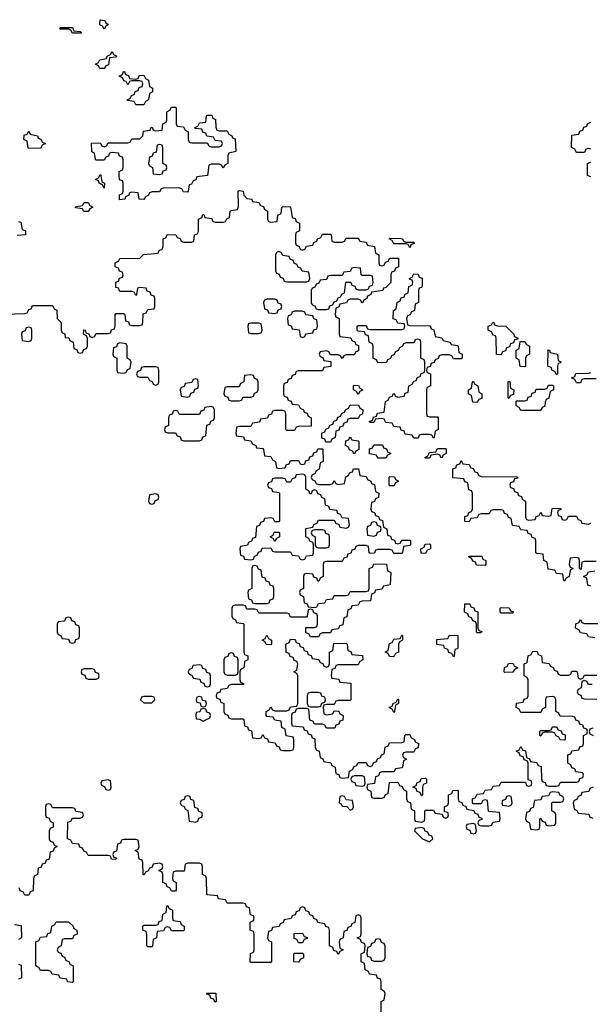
# Model space of a CAD drawing. Header units: inches. Extents: x 2777885 to 2884230, y 684484 to 829189.
# Tile 120 of 239: x 2796645 to 2799520, y 788296 to 793254. Entities that reach past the tile are written whole.
import ezdxf

# ---------------------------------------------------------------- set-up
doc = ezdxf.new("R2010")
doc.units = ezdxf.units.IN
doc.header["$MEASUREMENT"] = 0
doc.layers.add('C7798', color=7, linetype='Continuous')
doc.layers.add('C7799', color=7, linetype='Continuous')

msp = doc.modelspace()

# ---------------------------------------------------------------- linework, layer by layer
at = {"layer": 'C7798', "color": 6}
for points in [[(2797010, 789986), (2796970, 789986), (2796958, 789982), (2796954, 789970), (2796958, 789958), (2796972.7, 789952.7), (2796978, 789938), (2796990, 789934), (2797030, 789934), (2797042, 789938), (2797046, 789950), (2797042, 789962), (2797027.3, 789967.3), (2797022, 789982)], [(2798150, 789866), (2798110, 789866), (2798098, 789862), (2798094, 789850), (2798094, 789810), (2798098, 789798), (2798110, 789794), (2798150, 789794), (2798162, 789798), (2798167.3, 789812.7), (2798182, 789818), (2798186, 789830), (2798182, 789842), (2798167.3, 789847.3), (2798162, 789862)], [(2797310, 789846), (2797270, 789846), (2797258, 789842), (2797254, 789830), (2797270, 789814), (2797310, 789814), (2797326, 789830), (2797322, 789842)], [(2797550, 789846), (2797538, 789842), (2797534, 789830), (2797538, 789818), (2797554, 789814), (2797558, 789798), (2797570, 789794), (2797582, 789798), (2797586, 789810), (2797582, 789822), (2797566, 789826), (2797562, 789842)], [(2798530, 789766), (2798522, 789782), (2798506, 789790), (2798522, 789798), (2798526, 789810), (2798542, 789818), (2798550, 789834), (2798554, 789830), (2798554, 789810), (2798538, 789802), (2798534, 789770)], [(2797570, 789786), (2797558, 789782), (2797552, 789768), (2797534, 789766), (2797532, 789750), (2797534, 789734), (2797552, 789732), (2797570, 789722), (2797602, 789738), (2797606, 789750), (2797602, 789762), (2797587.3, 789767.3), (2797582, 789782)], [(2799390, 789626), (2799367.3, 789627.3), (2799362, 789642), (2799347.3, 789647.3), (2799342, 789662), (2799330, 789666), (2799290, 789666), (2799278, 789662), (2799270, 789646), (2799266, 789650), (2799266, 789670), (2799270, 789674), (2799310, 789674), (2799322, 789678), (2799330, 789694), (2799350, 789694), (2799358, 789678), (2799372.7, 789672.7), (2799378, 789658), (2799392.7, 789652.7), (2799394, 789630)], [(2797090, 789426), (2797058, 789422), (2797054, 789410), (2797058, 789398), (2797072.7, 789392.7), (2797078, 789378), (2797090, 789374), (2797102, 789378), (2797106, 789390), (2797102, 789422)], [(2798370, 789446), (2798330, 789446), (2798318, 789442), (2798314, 789430), (2798318, 789418), (2798332.7, 789412.7), (2798338, 789398), (2798370, 789394), (2798382, 789398), (2798386, 789410), (2798382, 789442)], [(2798670, 789346), (2798662, 789362), (2798647.3, 789367.3), (2798642, 789382), (2798626, 789390), (2798642, 789398), (2798647.3, 789412.7), (2798662, 789418), (2798667.3, 789432.7), (2798690, 789434), (2798694, 789430), (2798694, 789410), (2798678, 789402), (2798674, 789390), (2798674, 789350)], [(2799330, 789366), (2799318, 789362), (2799310, 789346), (2799278, 789342), (2799270, 789326), (2799238, 789322), (2799232.7, 789287.3), (2799218, 789282), (2799212.7, 789267.3), (2799198, 789262), (2799194, 789230), (2799198, 789218), (2799214, 789210), (2799218, 789178), (2799250, 789174), (2799262, 789178), (2799266, 789190), (2799266, 789230), (2799270, 789234), (2799278, 789218), (2799292.7, 789212.7), (2799298, 789198), (2799310, 789194), (2799342, 789198), (2799346, 789210), (2799346, 789250), (2799342, 789262), (2799326, 789270), (2799326, 789310), (2799330, 789314), (2799370, 789314), (2799382, 789318), (2799386, 789330), (2799382, 789342), (2799367.3, 789347.3), (2799362, 789362)], [(2797490, 789346), (2797478, 789342), (2797472.7, 789327.3), (2797458, 789322), (2797454, 789310), (2797458, 789298), (2797472.7, 789292.7), (2797478, 789278), (2797492.7, 789272.7), (2797498, 789218), (2797530, 789214), (2797542, 789218), (2797547.3, 789232.7), (2797562, 789238), (2797566, 789250), (2797562, 789262), (2797547.3, 789267.3), (2797542, 789282), (2797527.3, 789287.3), (2797522, 789322), (2797507.3, 789327.3), (2797502, 789342)], [(2798270, 789346), (2798258, 789342), (2798254, 789310), (2798264.7, 789304.7), (2798270, 789294), (2798292.7, 789292.7), (2798310, 789274), (2798322, 789278), (2798326, 789290), (2798322, 789322), (2798290, 789326), (2798282, 789342)], [(2799110, 789346), (2799098, 789342), (2799092.7, 789327.3), (2799078, 789322), (2799074, 789310), (2799078, 789298), (2799110, 789294), (2799122, 789298), (2799126, 789310), (2799122, 789342)], [(2798670, 789186), (2798638, 789182), (2798634, 789170), (2798674, 789130), (2798710, 789114), (2798726, 789130), (2798722, 789142), (2798707.3, 789147.3), (2798702, 789162), (2798687.3, 789167.3), (2798682, 789182)], [(2798930, 789206), (2798898, 789202), (2798894, 789190), (2798898, 789178), (2798912.7, 789172.7), (2798918, 789158), (2798930, 789154), (2798942, 789158), (2798946, 789170), (2798942, 789202)], [(2797410, 788666), (2797402, 788682), (2797390, 788686), (2797378, 788682), (2797370, 788666), (2797338, 788662), (2797334, 788630), (2797318, 788622), (2797314, 788590), (2797310, 788586), (2797290, 788586), (2797286, 788590), (2797286, 788650), (2797282, 788662), (2797266, 788670), (2797266, 788690), (2797270, 788694), (2797330, 788694), (2797342, 788698), (2797347.3, 788712.7), (2797362, 788718), (2797366, 788750), (2797382, 788758), (2797386, 788790), (2797390, 788794), (2797398, 788778), (2797414, 788770), (2797414, 788730), (2797418, 788718), (2797452.7, 788712.7), (2797458, 788698), (2797474, 788690), (2797474, 788670), (2797470, 788666)], [(2796910, 788406), (2796886, 788410), (2796882, 788422), (2796848.4, 788428.4), (2796842, 788442), (2796808.4, 788448.4), (2796802, 788462), (2796790, 788466), (2796750, 788466), (2796742, 788482), (2796726, 788490), (2796726, 788610), (2796742, 788618), (2796750, 788634), (2796782, 788638), (2796787.3, 788652.7), (2796802, 788658), (2796806, 788690), (2796822, 788698), (2796828.4, 788711.6), (2796890, 788712), (2796914, 788690), (2796918, 788678), (2796932, 788670), (2796934, 788650), (2796918, 788642), (2796910, 788626), (2796870, 788626), (2796858, 788622), (2796854, 788590), (2796838, 788582), (2796834, 788570), (2796838, 788558), (2796852.7, 788552.7), (2796858, 788538), (2796870, 788534), (2796878, 788518), (2796894, 788510), (2796898, 788498), (2796914, 788490), (2796914, 788410)], [(2798050, 788606), (2798042, 788622), (2798027.3, 788627.3), (2798027.3, 788652.7), (2798070, 788654), (2798078, 788638), (2798092.7, 788632.7), (2798092.7, 788627.3), (2798078, 788622), (2798070, 788606)], [(2798450, 788626), (2798438, 788622), (2798432.7, 788607.3), (2798418, 788602), (2798412.7, 788587.3), (2798398, 788582), (2798394, 788550), (2798398, 788538), (2798412.7, 788532.7), (2798418, 788518), (2798430, 788514), (2798470, 788514), (2798482, 788518), (2798486, 788530), (2798486, 788590), (2798482, 788602), (2798467.3, 788607.3), (2798462, 788622)], [(2798050, 788508), (2798026, 788510), (2798026, 788550), (2798030, 788554), (2798070, 788554), (2798074, 788550), (2798074, 788530), (2798058, 788522)], [(2797630, 788306), (2797622, 788322), (2797607.3, 788327.3), (2797602, 788342), (2797587.3, 788347.3), (2797587.3, 788352.7), (2797632.7, 788352.7), (2797634, 788310)]]:
    msp.add_lwpolyline(points, close=True, dxfattribs=at)
for points in [[(2797517.3, 790000), (2797512.7, 789987.3), (2797498, 789982), (2797494, 789970), (2797498, 789958), (2797512.7, 789952.7), (2797518, 789938), (2797552.7, 789932.7), (2797558, 789918), (2797572.7, 789912.7), (2797578, 789898), (2797590, 789894), (2797602, 789898), (2797606, 789910), (2797606, 789950), (2797602, 789962), (2797587.3, 789967.3), (2797582, 789982), (2797567.3, 789987.3), (2797562.7, 790000)], [(2797775.2, 790000), (2797774, 789990), (2797758, 789982), (2797754, 789970), (2797754, 789930), (2797758, 789918), (2797774, 789910), (2797770, 789906), (2797710, 789906), (2797698, 789902), (2797690, 789886), (2797658, 789882), (2797652.7, 789867.3), (2797638, 789862), (2797634, 789850), (2797638, 789838), (2797652.7, 789832.7), (2797658, 789818), (2797674, 789810), (2797674, 789770), (2797678, 789758), (2797692.7, 789752.7), (2797698, 789738), (2797710, 789734), (2797770, 789734), (2797774, 789730), (2797778, 789698), (2797792.7, 789692.7), (2797798, 789678), (2797812.7, 789672.7), (2797818, 789638), (2797850, 789634), (2797862, 789638), (2797870, 789654), (2797878, 789638), (2797892.7, 789632.7), (2797898, 789618), (2797932.7, 789612.7), (2797938, 789598), (2797952.7, 789592.7), (2797958, 789578), (2797970, 789574), (2798010, 789574), (2798022, 789578), (2798026, 789590), (2798026, 789630), (2798022, 789642), (2797987.3, 789647.3), (2797982, 789682), (2797966, 789690), (2797962, 789722), (2797930, 789726), (2797922, 789742), (2797890, 789746), (2797886, 789750), (2797886, 789770), (2797902, 789778), (2797910, 789794), (2797918, 789778), (2797930, 789774), (2797990, 789774), (2798002, 789778), (2798010, 789794), (2798042, 789798), (2798046, 789810), (2798046, 789950), (2798042, 789962), (2798026, 789970), (2798042, 789978), (2798044.8, 790000)], [(2797674, 790000), (2797674, 789970), (2797678, 789958), (2797690, 789954), (2797730, 789954), (2797742, 789958), (2797746, 789970), (2797746, 790000)], [(2798237.3, 790000), (2798232.7, 789987.3), (2798218, 789982), (2798214, 789950), (2798218, 789938), (2798252.7, 789932.7), (2798258, 789918), (2798312.7, 789912.7), (2798314, 789830), (2798310, 789826), (2798250, 789826), (2798238, 789822), (2798230, 789806), (2798190, 789806), (2798178, 789802), (2798174, 789790), (2798178, 789758), (2798190, 789754), (2798222, 789758), (2798230, 789774), (2798252.7, 789772.7), (2798258, 789758), (2798274, 789750), (2798272.7, 789727.3), (2798258, 789722), (2798252.7, 789707.3), (2798238, 789702), (2798232.7, 789687.3), (2798190, 789686), (2798182, 789702), (2798170, 789706), (2798130, 789706), (2798122, 789722), (2798107.3, 789727.3), (2798102, 789782), (2798090, 789786), (2798050, 789786), (2798038, 789782), (2798032.7, 789767.3), (2798018, 789762), (2798014, 789750), (2798014, 789710), (2798018, 789698), (2798072.7, 789692.7), (2798078, 789678), (2798092.7, 789672.7), (2798098, 789658), (2798112.7, 789652.7), (2798118, 789638), (2798132.7, 789632.7), (2798134, 789590), (2798138, 789578), (2798154, 789570), (2798158, 789538), (2798172.7, 789532.7), (2798178, 789518), (2798212.7, 789512.7), (2798218, 789498), (2798234, 789490), (2798238, 789458), (2798252.7, 789452.7), (2798258, 789438), (2798270, 789434), (2798302, 789438), (2798306, 789470), (2798322, 789478), (2798330, 789494), (2798342, 789498), (2798350, 789514), (2798390, 789514), (2798398, 789498), (2798410, 789494), (2798422, 789498), (2798427.3, 789512.7), (2798442, 789518), (2798447.3, 789532.7), (2798462, 789538), (2798467.3, 789552.7), (2798482, 789558), (2798486, 789590), (2798502, 789598), (2798507.3, 789612.7), (2798570, 789614), (2798582, 789618), (2798586, 789650), (2798590, 789654), (2798610, 789654), (2798618, 789638), (2798634, 789630), (2798638, 789618), (2798654, 789610), (2798652.7, 789587.3), (2798638, 789582), (2798630, 789566), (2798590, 789566), (2798578, 789562), (2798574, 789550), (2798578, 789538), (2798594, 789530), (2798578, 789522), (2798574, 789490), (2798570, 789486), (2798538, 789482), (2798530, 789466), (2798470, 789466), (2798458, 789462), (2798452.7, 789447.3), (2798438, 789442), (2798432.7, 789407.3), (2798398, 789402), (2798394, 789390), (2798398, 789378), (2798414, 789370), (2798418, 789338), (2798430, 789334), (2798470, 789334), (2798482, 789338), (2798487.3, 789352.7), (2798502, 789358), (2798507.3, 789412.7), (2798550, 789414), (2798558, 789398), (2798572.7, 789392.7), (2798578, 789378), (2798594, 789370), (2798594, 789330), (2798598, 789318), (2798614, 789310), (2798618, 789278), (2798634, 789270), (2798634, 789230), (2798638, 789218), (2798670, 789214), (2798682, 789218), (2798686, 789230), (2798686, 789270), (2798690, 789274), (2798730, 789274), (2798738, 789258), (2798774, 789254), (2798778, 789238), (2798790, 789234), (2798802, 789238), (2798806, 789250), (2798802, 789262), (2798786, 789266), (2798786, 789290), (2798802, 789298), (2798806, 789310), (2798806, 789350), (2798822, 789358), (2798827.3, 789372.7), (2798850, 789374), (2798854, 789370), (2798854, 789330), (2798858, 789318), (2798872.7, 789312.7), (2798878, 789298), (2798892.7, 789292.7), (2798898, 789278), (2798932.7, 789272.7), (2798938, 789258), (2798952.7, 789252.7), (2798958, 789238), (2798972.7, 789232.7), (2798972.7, 789227.3), (2798958, 789222), (2798954, 789210), (2798958, 789198), (2798970, 789194), (2799010, 789194), (2799022, 789198), (2799030, 789214), (2799062, 789218), (2799066, 789230), (2799062, 789262), (2799007.3, 789267.3), (2799002, 789322), (2798990, 789326), (2798978, 789322), (2798970, 789306), (2798930, 789306), (2798926, 789310), (2798926, 789330), (2798942, 789338), (2798950, 789354), (2798982, 789358), (2798990, 789374), (2799022, 789378), (2799030, 789394), (2799062, 789398), (2799070, 789414), (2799194, 789414), (2799198, 789398), (2799210, 789394), (2799222, 789398), (2799226, 789410), (2799222, 789422), (2799206, 789426), (2799206, 789510), (2799202, 789522), (2799187.3, 789527.3), (2799182, 789542), (2799167.3, 789547.3), (2799162, 789562), (2799146, 789570), (2799162, 789578), (2799170, 789594), (2799178, 789578), (2799192.7, 789572.7), (2799198, 789538), (2799212.7, 789532.7), (2799218, 789518), (2799250, 789514), (2799258, 789498), (2799272.7, 789492.7), (2799274, 789430), (2799278, 789418), (2799292.7, 789412.7), (2799298, 789398), (2799310, 789394), (2799350, 789394), (2799362, 789398), (2799370, 789414), (2799450, 789414), (2799462, 789418), (2799467.3, 789432.7), (2799482, 789438), (2799486, 789450), (2799482, 789462), (2799447.3, 789467.3), (2799442, 789482), (2799427.3, 789487.3), (2799422, 789502), (2799406, 789510), (2799407.3, 789552.7), (2799422, 789558), (2799427.3, 789572.7), (2799462, 789578), (2799467.3, 789592.7), (2799482, 789598), (2799486, 789610), (2799486, 789650), (2799502, 789658), (2799506, 789670), (2799502, 789682), (2799487.3, 789687.3), (2799482, 789702), (2799467.3, 789707.3), (2799462, 789722), (2799447.3, 789727.3), (2799442, 789742), (2799430, 789746), (2799367.3, 789747.3), (2799362, 789762), (2799346, 789770), (2799346, 789830), (2799342, 789842), (2799330, 789846), (2799298, 789842), (2799294, 789830), (2799294, 789790), (2799278, 789782), (2799270, 789766), (2799170, 789766), (2799162, 789782), (2799146, 789790), (2799147.3, 789812.7), (2799182, 789818), (2799187.3, 789832.7), (2799202, 789838), (2799206, 789850), (2799206, 789930), (2799202, 789942), (2799186, 789950), (2799186, 790000)], [(2798177.3, 790000), (2798178, 789998), (2798190, 789994), (2798202, 789998), (2798202.7, 790000)], [(2799137, 790000), (2799138, 789998), (2799154, 789990), (2799138, 789982), (2799130, 789968), (2799090, 789966), (2799086, 789970), (2799087.3, 789992.7), (2799102, 789998), (2799102.9, 790000)], [(2799317.3, 790000), (2799318, 789998), (2799332.7, 789992.7), (2799338, 789978), (2799352.7, 789972.7), (2799358, 789958), (2799370, 789954), (2799410, 789954), (2799422, 789958), (2799427.3, 789972.7), (2799450, 789974), (2799454, 789970), (2799458, 789938), (2799470, 789934), (2799482, 789938), (2799490, 789954), (2799552.7, 789952.7)], [(2799530, 789906), (2799510, 789906), (2799502, 789922), (2799490, 789926), (2799478, 789922), (2799474, 789890), (2799458, 789882), (2799454, 789870), (2799458, 789858), (2799472.7, 789852.7), (2799478, 789838), (2799490, 789834), (2799552.7, 789832.7)], [(2799532.7, 789687.3), (2799518, 789682), (2799514, 789670), (2799518, 789658), (2799534, 789650)], [(2799534, 789390), (2799518, 789382), (2799512.7, 789367.3), (2799478, 789362), (2799472.7, 789347.3), (2799458, 789342), (2799452.7, 789327.3), (2799438, 789322), (2799434, 789310), (2799438, 789278), (2799452.7, 789272.7), (2799458, 789258), (2799512.7, 789252.7), (2799518, 789238), (2799532.7, 789232.7)], [(2798466, 788190), (2798466, 788310), (2798482, 788318), (2798486, 788350), (2798482, 788362), (2798466, 788370), (2798466, 788410), (2798462, 788422), (2798447.3, 788427.3), (2798442, 788442), (2798407.3, 788447.3), (2798402, 788462), (2798386, 788470), (2798382, 788502), (2798366, 788510), (2798366, 788550), (2798382, 788558), (2798386, 788590), (2798382, 788602), (2798367.3, 788607.3), (2798362, 788622), (2798346, 788630), (2798362, 788638), (2798366, 788650), (2798366, 788730), (2798362, 788742), (2798350, 788746), (2798338, 788742), (2798332.7, 788707.3), (2798318, 788702), (2798312.7, 788687.3), (2798298, 788682), (2798292.7, 788667.3), (2798278, 788662), (2798274, 788630), (2798258, 788622), (2798254, 788610), (2798258, 788578), (2798274, 788570), (2798258, 788562), (2798250, 788546), (2798242, 788562), (2798227.3, 788567.3), (2798222, 788582), (2798206, 788590), (2798206, 788670), (2798202, 788682), (2798187.3, 788687.3), (2798182, 788702), (2798147.3, 788707.3), (2798142, 788722), (2798127.3, 788727.3), (2798122, 788742), (2798107.3, 788747.3), (2798102, 788762), (2798087.3, 788767.3), (2798082, 788782), (2798070, 788786), (2798058, 788782), (2798052.7, 788767.3), (2798038, 788762), (2798032.7, 788747.3), (2798018, 788742), (2798012.7, 788727.3), (2797978, 788722), (2797972.7, 788707.3), (2797958, 788702), (2797952.7, 788687.3), (2797918, 788682), (2797912.7, 788667.3), (2797898, 788662), (2797894, 788630), (2797898, 788618), (2797914, 788610), (2797914, 788510), (2797910, 788506), (2797810, 788506), (2797806, 788510), (2797808.4, 788551.6), (2797822, 788558), (2797826, 788570), (2797826, 788650), (2797822, 788662), (2797806, 788670), (2797806, 788710), (2797822, 788718), (2797826, 788730), (2797822, 788742), (2797807.3, 788747.3), (2797802, 788782), (2797787.3, 788787.3), (2797782, 788802), (2797770, 788806), (2797690, 788806), (2797682, 788822), (2797647.3, 788827.3), (2797642, 788842), (2797587.3, 788847.3), (2797586, 788930), (2797582, 788942), (2797566, 788950), (2797566, 788990), (2797562, 789002), (2797550, 789006), (2797490, 789006), (2797478, 789002), (2797474, 788966), (2797430, 788966), (2797418, 788962), (2797414, 788930), (2797418, 788918), (2797434, 788910), (2797434, 788870), (2797430, 788866), (2797410, 788866), (2797402, 788882), (2797387.3, 788887.3), (2797382, 788902), (2797366, 788910), (2797366, 788950), (2797362, 788962), (2797346, 788970), (2797362, 788978), (2797366, 788990), (2797362, 789002), (2797350, 789006), (2797318, 789002), (2797312.7, 788987.3), (2797298, 788982), (2797292.7, 788967.3), (2797278, 788962), (2797272.7, 788947.3), (2797267.3, 788947.3), (2797266, 789010), (2797262, 789022), (2797247.3, 789027.3), (2797242, 789062), (2797226, 789070), (2797242, 789078), (2797246, 789090), (2797242, 789122), (2797230, 789126), (2797170, 789126), (2797158, 789122), (2797152.7, 789107.3), (2797138, 789102), (2797132.7, 789067.3), (2797118, 789062), (2797114, 789050), (2797118, 789038), (2797132.7, 789032.7), (2797130, 789026), (2797107.3, 789027.3), (2797102, 789042), (2797090, 789046), (2796990, 789046), (2796982, 789062), (2796967.3, 789067.3), (2796962, 789082), (2796947.3, 789087.3), (2796942, 789102), (2796910, 789106), (2796902, 789122), (2796886, 789130), (2796887.3, 789212.7), (2796902, 789218), (2796910, 789234), (2796950, 789234), (2796962, 789238), (2796966, 789250), (2796962, 789262), (2796927.3, 789267.3), (2796922, 789282), (2796910, 789286), (2796810, 789286), (2796802, 789302), (2796790, 789306), (2796778, 789302), (2796774, 789290), (2796774, 789250), (2796778, 789238), (2796792.7, 789232.7), (2796798, 789218), (2796814, 789210), (2796812.7, 789187.3), (2796798, 789182), (2796794, 789170), (2796794, 789130), (2796798, 789118), (2796812.7, 789112.7), (2796818, 789098), (2796834, 789090), (2796818, 789082), (2796812.7, 789067.3), (2796798, 789062), (2796792.7, 789027.3), (2796778, 789022), (2796772.7, 789007.3), (2796758, 789002), (2796752.7, 788987.3), (2796738, 788982), (2796734, 788950), (2796718, 788942), (2796714, 788930), (2796712.7, 788867.3), (2796698, 788862), (2796690, 788846), (2796670, 788846), (2796662, 788862), (2796647.3, 788867.3), (2796642, 788882)], [(2796618, 788698), (2796652.7, 788692.7), (2796654, 788630), (2796638, 788622)], [(2796638, 788498), (2796652.7, 788492.7), (2796654, 788430), (2796638, 788422)]]:
    msp.add_lwpolyline(points, dxfattribs=at)
at = {"layer": 'C7799', "color": 6}
for points in [[(2797070, 793206), (2797062, 793222), (2797048, 793228), (2797050, 793254), (2797074, 793250), (2797078, 793238), (2797092, 793230), (2797078, 793222)], [(2796910, 793186), (2796902, 793202), (2796890, 793206), (2796850, 793206), (2796846, 793210), (2796850, 793214), (2796910, 793214), (2796918, 793198), (2796950, 793194), (2796954, 793190), (2796954, 793186), (2796950, 793186)], [(2797070, 793008), (2797048.4, 793008.4), (2797042, 793022), (2797026, 793030), (2797042, 793038), (2797048.4, 793051.6), (2797082, 793058), (2797086, 793070), (2797102, 793078), (2797110, 793094), (2797118, 793078), (2797134, 793070), (2797130, 793066), (2797098, 793062), (2797092.7, 793027.3), (2797078, 793022)], [(2797230, 792954), (2797242, 792958), (2797247.3, 792972.7), (2797270, 792974), (2797278, 792958), (2797294, 792950), (2797298, 792918), (2797314, 792910), (2797314, 792890), (2797298, 792882), (2797294, 792850), (2797278, 792842), (2797270, 792826), (2797230, 792826), (2797222, 792842), (2797187.3, 792847.3), (2797187.3, 792852.7), (2797202, 792858), (2797207.3, 792872.7), (2797222, 792878), (2797227.3, 792892.7), (2797242, 792898), (2797247.3, 792912.7), (2797262, 792918), (2797266, 792930), (2797262, 792942), (2797250, 792946), (2797210, 792946), (2797198, 792942), (2797190, 792926), (2797182, 792942), (2797170, 792946), (2797162, 792962), (2797146, 792970), (2797162, 792978), (2797167.3, 792992.7), (2797172.7, 792992.7), (2797178, 792978), (2797192.7, 792972.7), (2797198, 792958)], [(2797510, 792634), (2797590, 792634), (2797598, 792618), (2797610, 792614), (2797650, 792614), (2797662, 792618), (2797666, 792630), (2797662, 792642), (2797630, 792646), (2797622, 792662), (2797587.3, 792667.3), (2797582, 792682), (2797567.3, 792687.3), (2797562, 792702), (2797530, 792706), (2797526, 792710), (2797542, 792718), (2797550, 792734), (2797582, 792738), (2797586, 792770), (2797590, 792774), (2797612.7, 792772.7), (2797618, 792758), (2797631.6, 792751.6), (2797632.7, 792712.7), (2797638, 792698), (2797650, 792694), (2797690, 792694), (2797698, 792678), (2797714, 792670), (2797718, 792658), (2797730, 792654), (2797734, 792590), (2797698, 792582), (2797694, 792570), (2797694, 792530), (2797678, 792522), (2797670, 792508.7), (2797662, 792522), (2797650, 792526), (2797610, 792526), (2797598, 792522), (2797591.1, 792468.9), (2797538, 792462), (2797532, 792448), (2797518, 792442), (2797510, 792426), (2797498, 792422), (2797494, 792390), (2797490, 792386), (2797470, 792388), (2797462, 792402), (2797447.3, 792407.3), (2797370, 792406), (2797358, 792402), (2797350, 792388), (2797312.7, 792387.3), (2797298, 792382), (2797294, 792370), (2797278, 792362), (2797270, 792348), (2797246, 792350), (2797242, 792382), (2797210, 792386), (2797198, 792382), (2797194, 792370), (2797178, 792362), (2797174, 792350), (2797147.3, 792347.3), (2797148.4, 792371.6), (2797162, 792378), (2797166, 792390), (2797166, 792430), (2797162, 792442), (2797148.4, 792448.4), (2797146, 792470), (2797146, 792490), (2797162, 792498), (2797166, 792510), (2797166, 792550), (2797162, 792562), (2797147.3, 792567.3), (2797142, 792582), (2797110, 792586), (2797098, 792582), (2797092.7, 792567.3), (2797078, 792562), (2797070, 792546), (2797030, 792546), (2797026, 792550), (2797022, 792582), (2797008.4, 792588.4), (2797007.3, 792632.7), (2797050, 792634), (2797058, 792618), (2797070, 792614), (2797082, 792618), (2797090, 792634), (2797190, 792634), (2797202, 792638), (2797210, 792654), (2797250, 792654), (2797266, 792670), (2797268, 792692), (2797302, 792698), (2797308, 792712), (2797314, 792710), (2797318, 792698), (2797330, 792694), (2797362, 792698), (2797366, 792730), (2797382, 792738), (2797386, 792750), (2797386, 792790), (2797402, 792798), (2797410, 792814), (2797430, 792814), (2797434, 792810), (2797434, 792730), (2797438, 792718), (2797470, 792714), (2797478, 792698), (2797494, 792690), (2797494, 792650), (2797498, 792638)], [(2796750, 792606), (2796687.3, 792607.3), (2796682, 792642), (2796666, 792650), (2796667.3, 792672.7), (2796682, 792678), (2796690, 792692), (2796698, 792678), (2796734, 792670), (2796738, 792658), (2796752, 792652), (2796758, 792638), (2796774, 792630), (2796758, 792622)], [(2797350, 792626), (2797338, 792622), (2797332.7, 792587.3), (2797318, 792582), (2797312.7, 792567.3), (2797298, 792562), (2797294, 792530), (2797298, 792518), (2797314, 792510), (2797318, 792478), (2797350, 792474), (2797362, 792478), (2797367.3, 792492.7), (2797382, 792498), (2797386, 792510), (2797382, 792522), (2797366, 792530), (2797366, 792610), (2797362, 792622)], [(2797070, 792406), (2797062, 792422), (2797046, 792430), (2797042, 792442), (2797026, 792450), (2797042, 792458), (2797050, 792474), (2797054, 792470), (2797058, 792438), (2797071.6, 792431.6)], [(2796990, 792288), (2796968.4, 792288.4), (2796962, 792302), (2796926, 792306), (2796926, 792310), (2796930, 792314), (2796962, 792318), (2796970, 792334), (2796990, 792334), (2796998, 792318), (2797014, 792310), (2796998, 792302)], [(2798590, 792134), (2798630, 792134), (2798632.7, 792127.3), (2798618, 792122), (2798610, 792106), (2798602, 792122), (2798590, 792126), (2798530, 792126), (2798522, 792142), (2798506, 792150), (2798510, 792154), (2798567.3, 792152.7), (2798574, 792150), (2798578, 792138)], [(2797950, 792086), (2797938, 792082), (2797934, 792070), (2797934, 791990), (2797938, 791978), (2797952.7, 791972.7), (2797958, 791958), (2797972.7, 791952.7), (2797978, 791938), (2797990, 791934), (2798090, 791934), (2798102, 791938), (2798106, 791950), (2798102, 791982), (2798067.3, 791987.3), (2798062, 792002), (2798047.3, 792007.3), (2798042, 792022), (2798027.3, 792027.3), (2798022, 792042), (2798007.3, 792047.3), (2798002, 792062), (2797970, 792066), (2797962, 792082)], [(2798330, 792006), (2798318, 792002), (2798310, 791986), (2798278, 791982), (2798270, 791966), (2798210, 791966), (2798198, 791962), (2798190, 791946), (2798158, 791942), (2798152.7, 791927.3), (2798138, 791922), (2798132.7, 791907.3), (2798118, 791902), (2798114, 791890), (2798114, 791830), (2798118, 791818), (2798132.7, 791812.7), (2798138, 791798), (2798150, 791794), (2798190, 791794), (2798202, 791798), (2798207.3, 791812.7), (2798222, 791818), (2798228, 791832), (2798242, 791838), (2798250, 791854), (2798262, 791858), (2798267.3, 791872.7), (2798282, 791878), (2798287.3, 791932.7), (2798312.7, 791932.7), (2798318, 791918), (2798332.7, 791912.7), (2798338, 791898), (2798350, 791894), (2798390, 791894), (2798402, 791898), (2798407.3, 791912.7), (2798422, 791918), (2798426, 791930), (2798422, 791962), (2798410, 791966), (2798370, 791966), (2798366, 791970), (2798362, 792002)], [(2798830, 791546), (2798822, 791562), (2798810, 791566), (2798770, 791566), (2798758, 791562), (2798752.7, 791547.3), (2798738, 791542), (2798732.7, 791527.3), (2798718, 791522), (2798712.7, 791507.3), (2798698, 791502), (2798694, 791490), (2798698, 791478), (2798714, 791470), (2798714, 791410), (2798698, 791402), (2798694, 791390), (2798694, 791270), (2798698, 791258), (2798710, 791254), (2798750, 791254), (2798754, 791250), (2798754, 791190), (2798738, 791182), (2798734, 791150), (2798730, 791146), (2798722, 791162), (2798710, 791166), (2798670, 791166), (2798658, 791162), (2798652.7, 791147.3), (2798630, 791146), (2798622, 791162), (2798587.3, 791167.3), (2798582, 791182), (2798567.3, 791187.3), (2798562, 791202), (2798530, 791206), (2798522, 791222), (2798490, 791226), (2798482, 791242), (2798470, 791246), (2798438, 791242), (2798430, 791226), (2798410, 791226), (2798406, 791230), (2798422, 791238), (2798427.3, 791252.7), (2798442, 791258), (2798447.3, 791272.7), (2798482, 791278), (2798488.4, 791331.6), (2798502, 791338), (2798507.3, 791352.7), (2798522, 791358), (2798530, 791374), (2798538, 791358), (2798550, 791354), (2798582, 791358), (2798587.3, 791372.7), (2798602, 791378), (2798606, 791410), (2798622, 791418), (2798630, 791434), (2798642, 791438), (2798650, 791454), (2798662, 791458), (2798667.3, 791472.7), (2798682, 791478), (2798686, 791490), (2798686, 791530), (2798682, 791542), (2798666, 791550), (2798666, 791630), (2798662, 791642), (2798650, 791646), (2798638, 791642), (2798630, 791626), (2798590, 791626), (2798578, 791622), (2798574, 791610), (2798558, 791602), (2798552, 791588), (2798538, 791582), (2798530, 791566), (2798518, 791562), (2798512.7, 791547.3), (2798498, 791542), (2798492.7, 791527.3), (2798450, 791526), (2798442, 791542), (2798426, 791550), (2798426, 791610), (2798422, 791622), (2798406, 791630), (2798402, 791662), (2798387.3, 791667.3), (2798382, 791682), (2798350, 791686), (2798346, 791690), (2798346, 791710), (2798350, 791714), (2798390, 791714), (2798398, 791698), (2798410, 791694), (2798570, 791694), (2798582, 791698), (2798586, 791710), (2798582, 791722), (2798550, 791726), (2798542, 791742), (2798527.3, 791747.3), (2798528, 791790), (2798542, 791798), (2798546, 791830), (2798562, 791838), (2798567.3, 791852.7), (2798582, 791858), (2798587.3, 791872.7), (2798602, 791878), (2798606, 791910), (2798622, 791918), (2798626, 791930), (2798622, 791942), (2798610, 791946), (2798608.4, 791951.6), (2798622, 791958), (2798630, 791974), (2798652.7, 791972.7), (2798658, 791958), (2798672.7, 791952.7), (2798672.7, 791912.7), (2798670, 791906), (2798658, 791902), (2798654, 791890), (2798654, 791830), (2798638, 791822), (2798634, 791790), (2798618, 791782), (2798612.7, 791767.3), (2798598, 791762), (2798594, 791750), (2798598, 791718), (2798610, 791714), (2798712.7, 791712.7), (2798718, 791698), (2798731.6, 791691.6), (2798738, 791658), (2798771.6, 791651.6), (2798778, 791638), (2798814, 791630), (2798818, 791618), (2798850, 791614), (2798854, 791610), (2798858, 791578), (2798874, 791570), (2798874, 791550), (2798870, 791546)], [(2797930, 791846), (2797890, 791846), (2797878, 791842), (2797874, 791830), (2797878, 791798), (2797892.7, 791792.7), (2797898, 791778), (2797930, 791774), (2797942, 791778), (2797947.3, 791792.7), (2797962, 791798), (2797966, 791810), (2797962, 791822), (2797947.3, 791827.3), (2797942, 791842)], [(2798070, 791786), (2798030, 791786), (2798018, 791782), (2798012.7, 791767.3), (2797998, 791762), (2797994, 791750), (2797998, 791718), (2798012.7, 791712.7), (2798018, 791698), (2798052.7, 791692.7), (2798058, 791658), (2798070, 791654), (2798082, 791658), (2798087.3, 791672.7), (2798122, 791678), (2798127.3, 791692.7), (2798142, 791698), (2798146, 791710), (2798142, 791742), (2798127.3, 791747.3), (2798122, 791762), (2798087.3, 791767.3), (2798082, 791782)], [(2796690, 791706), (2796678, 791702), (2796672.7, 791687.3), (2796658, 791682), (2796654, 791670), (2796658, 791638), (2796690, 791634), (2796702, 791638), (2796706, 791650), (2796706, 791690), (2796702, 791702)], [(2797850, 791726), (2797810, 791726), (2797798, 791722), (2797794, 791710), (2797798, 791678), (2797810, 791674), (2797850, 791674), (2797862, 791678), (2797866, 791690), (2797862, 791722)], [(2799070, 791566), (2799047.3, 791567.3), (2799046, 791650), (2799042, 791662), (2799030, 791666), (2799022, 791682), (2799006, 791690), (2799006, 791710), (2799022, 791718), (2799028.9, 791731.1), (2799034, 791730), (2799038, 791718), (2799052, 791712), (2799094, 791710), (2799134, 791670), (2799138, 791658), (2799154, 791650), (2799154, 791646), (2799138, 791642), (2799132.7, 791627.3), (2799118, 791622), (2799112.7, 791607.3), (2799098, 791602), (2799092.7, 791587.3), (2799078, 791582)], [(2797150, 791626), (2797138, 791622), (2797132.7, 791607.3), (2797118, 791602), (2797114, 791570), (2797118, 791558), (2797134, 791550), (2797134, 791490), (2797138, 791478), (2797170, 791474), (2797182, 791478), (2797187.3, 791492.7), (2797202, 791498), (2797206, 791530), (2797202, 791542), (2797186, 791550), (2797186, 791610), (2797182, 791622)], [(2799190, 791506), (2799167.3, 791507.3), (2799162, 791542), (2799146, 791550), (2799146, 791590), (2799162, 791598), (2799166, 791634), (2799190, 791634), (2799198, 791618), (2799214, 791610), (2799214, 791570), (2799198, 791562), (2799194, 791550), (2799194, 791510)], [(2799350, 791466), (2799342, 791482), (2799327.3, 791487.3), (2799322, 791502), (2799306, 791510), (2799308, 791592), (2799314, 791590), (2799318, 791578), (2799354, 791570), (2799358, 791538), (2799371.6, 791531.6), (2799370, 791526), (2799358, 791522), (2799354, 791510), (2799354, 791470)], [(2797330, 791506), (2797270, 791506), (2797258, 791502), (2797252.7, 791487.3), (2797238, 791482), (2797234, 791470), (2797238, 791458), (2797250, 791454), (2797290, 791454), (2797298, 791438), (2797312.7, 791432.7), (2797318, 791418), (2797330, 791414), (2797342, 791418), (2797346, 791430), (2797346, 791490), (2797342, 791502)], [(2797530, 791446), (2797518, 791442), (2797512.7, 791427.3), (2797478, 791422), (2797472.7, 791407.3), (2797458, 791402), (2797454, 791390), (2797458, 791358), (2797490, 791354), (2797502, 791358), (2797507.3, 791372.7), (2797522, 791378), (2797527.3, 791392.7), (2797542, 791398), (2797546, 791410), (2797542, 791442)], [(2797810, 791466), (2797778, 791462), (2797774, 791430), (2797758, 791422), (2797750, 791406), (2797690, 791406), (2797678, 791402), (2797674, 791370), (2797678, 791358), (2797692.7, 791352.7), (2797698, 791338), (2797710, 791334), (2797750, 791334), (2797762, 791338), (2797770, 791354), (2797810, 791354), (2797822, 791358), (2797827.3, 791372.7), (2797842, 791378), (2797846, 791390), (2797846, 791430), (2797842, 791442), (2797827.3, 791447.3), (2797822, 791462)], [(2798350, 791366), (2798342, 791382), (2798326, 791390), (2798326, 791410), (2798330, 791414), (2798352.7, 791412.7), (2798358, 791398), (2798374, 791390), (2798358, 791382)], [(2798950, 791326), (2798928, 791328), (2798922, 791362), (2798906, 791370), (2798906, 791390), (2798922, 791398), (2798926, 791430), (2798930, 791434), (2798938, 791418), (2798954, 791410), (2798958, 791378), (2798974, 791370), (2798972.7, 791347.3), (2798958, 791342)], [(2799110, 791346), (2799106, 791350), (2799106, 791430), (2799110, 791434), (2799114, 791430), (2799118, 791398), (2799134, 791390), (2799132.7, 791367.3), (2799118, 791362)], [(2799170, 791286), (2799162, 791302), (2799146, 791310), (2799146, 791330), (2799150, 791334), (2799190, 791334), (2799202, 791338), (2799207.3, 791352.7), (2799222, 791358), (2799227.3, 791372.7), (2799242, 791378), (2799247.3, 791392.7), (2799290, 791394), (2799302, 791398), (2799310, 791414), (2799330, 791414), (2799334, 791410), (2799334, 791390), (2799318, 791382), (2799311.6, 791348.4), (2799298, 791342), (2799292.7, 791327.3), (2799291.6, 791308.4), (2799278, 791302), (2799270, 791286)], [(2797610, 791306), (2797578, 791302), (2797572.7, 791287.3), (2797558, 791282), (2797550, 791266), (2797450, 791266), (2797442, 791282), (2797430, 791286), (2797418, 791282), (2797412.7, 791267.3), (2797398, 791262), (2797394, 791250), (2797394, 791210), (2797378, 791202), (2797374, 791190), (2797378, 791178), (2797390, 791174), (2797430, 791174), (2797438, 791158), (2797452.7, 791152.7), (2797458, 791138), (2797470, 791134), (2797550, 791134), (2797562, 791138), (2797567.3, 791152.7), (2797582, 791158), (2797587.3, 791212.7), (2797602, 791218), (2797607.3, 791232.7), (2797622, 791238), (2797626, 791250), (2797626, 791290), (2797622, 791302)], [(2798210, 791126), (2798187.3, 791127.3), (2798182, 791142), (2798167.3, 791147.3), (2798167.3, 791172.7), (2798182, 791178), (2798187.3, 791192.7), (2798202, 791198), (2798207.3, 791212.7), (2798222, 791218), (2798227.3, 791232.7), (2798242, 791238), (2798247.3, 791252.7), (2798262, 791258), (2798267.3, 791272.7), (2798282, 791278), (2798286, 791290), (2798302, 791298), (2798310, 791314), (2798352.7, 791312.7), (2798358, 791298), (2798374, 791290), (2798372.7, 791267.3), (2798358, 791262), (2798350, 791246), (2798310, 791246), (2798298, 791242), (2798292.7, 791227.3), (2798278, 791222), (2798272.7, 791207.3), (2798258, 791202), (2798252.7, 791187.3), (2798238, 791182), (2798234, 791150), (2798218, 791142)], [(2798330, 791066), (2798322, 791082), (2798307.3, 791087.3), (2798302, 791102), (2798286, 791110), (2798287.3, 791132.7), (2798302, 791138), (2798310, 791154), (2798318, 791138), (2798350, 791134), (2798354, 791130), (2798354, 791090), (2798338, 791082)], [(2798450, 791046), (2798442, 791062), (2798407.3, 791067.3), (2798407.3, 791092.7), (2798422, 791098), (2798430, 791114), (2798472.7, 791112.7), (2798478, 791098), (2798492.7, 791092.7), (2798498, 791078), (2798514, 791070), (2798498, 791062), (2798490, 791046)], [(2798770, 791046), (2798762, 791062), (2798750, 791066), (2798718, 791062), (2798710, 791046), (2798690, 791046), (2798686, 791050), (2798702, 791058), (2798710, 791074), (2798742, 791078), (2798750, 791094), (2798790, 791094), (2798794, 791090), (2798794, 791070), (2798778, 791062)], [(2798070, 790966), (2798038, 790962), (2798032.7, 790947.3), (2798018, 790942), (2798010, 790926), (2797990, 790926), (2797982, 790942), (2797970, 790946), (2797930, 790946), (2797918, 790942), (2797912.7, 790927.3), (2797898, 790922), (2797894, 790910), (2797898, 790898), (2797912.7, 790892.7), (2797918, 790878), (2797950, 790874), (2797954, 790870), (2797954, 790730), (2797950, 790726), (2797930, 790726), (2797922, 790742), (2797910, 790746), (2797878, 790742), (2797872.7, 790727.3), (2797858, 790722), (2797852.7, 790707.3), (2797838, 790702), (2797832.7, 790647.3), (2797818, 790642), (2797812.7, 790627.3), (2797798, 790622), (2797792.7, 790607.3), (2797758, 790602), (2797754, 790590), (2797758, 790558), (2797772.7, 790552.7), (2797778, 790538), (2797810, 790534), (2797822, 790538), (2797827.3, 790552.7), (2797842, 790558), (2797847.3, 790572.7), (2797862, 790578), (2797867.3, 790592.7), (2797910, 790594), (2797918, 790578), (2797930, 790574), (2798010, 790574), (2798018, 790558), (2798050, 790554), (2798058, 790538), (2798070, 790534), (2798082, 790538), (2798090, 790554), (2798122, 790558), (2798126, 790570), (2798126, 790610), (2798122, 790622), (2798107.3, 790627.3), (2798102, 790642), (2798086, 790650), (2798087.3, 790692.7), (2798122, 790698), (2798127.3, 790712.7), (2798142, 790718), (2798150, 790734), (2798230, 790734), (2798238, 790718), (2798252.7, 790712.7), (2798258, 790698), (2798290, 790694), (2798302, 790698), (2798306, 790710), (2798302, 790742), (2798270, 790746), (2798262, 790762), (2798247.3, 790767.3), (2798242, 790782), (2798207.3, 790787.3), (2798202, 790802), (2798186, 790810), (2798182, 790842), (2798167.3, 790847.3), (2798162, 790862), (2798147.3, 790867.3), (2798142, 790882), (2798130, 790886), (2798118, 790882), (2798112.7, 790867.3), (2798107.3, 790867.3), (2798102, 790882), (2798086, 790890), (2798086, 790950), (2798082, 790962)], [(2798510, 790906), (2798506, 790910), (2798506, 790950), (2798510, 790954), (2798532.7, 790952.7), (2798538, 790938), (2798554, 790930), (2798538, 790922), (2798530, 790906)], [(2797330, 790866), (2797298, 790862), (2797294, 790830), (2797298, 790818), (2797310, 790814), (2797322, 790818), (2797327.3, 790832.7), (2797342, 790838), (2797346, 790850), (2797342, 790862)], [(2798430, 790726), (2798418, 790722), (2798412.7, 790707.3), (2798398, 790702), (2798394, 790690), (2798398, 790658), (2798430, 790654), (2798442, 790658), (2798447.3, 790672.7), (2798462, 790678), (2798466, 790690), (2798462, 790702), (2798447.3, 790707.3), (2798442, 790722)], [(2797930, 790626), (2797922, 790642), (2797906, 790650), (2797922, 790658), (2797927.3, 790672.7), (2797950, 790674), (2797954, 790670), (2797954, 790650), (2797938, 790642)], [(2798170, 790686), (2798130, 790686), (2798118, 790682), (2798114, 790670), (2798118, 790658), (2798134, 790650), (2798134, 790610), (2798138, 790598), (2798150, 790594), (2798190, 790594), (2798202, 790598), (2798206, 790610), (2798206, 790650), (2798202, 790662), (2798187.3, 790667.3), (2798182, 790682)], [(2798690, 790566), (2798667.3, 790567.3), (2798666, 790590), (2798682, 790598), (2798687.3, 790612.7), (2798710, 790614), (2798714, 790610), (2798714, 790590), (2798698, 790582)], [(2797830, 790506), (2797818, 790502), (2797814, 790490), (2797814, 790390), (2797798, 790382), (2797794, 790370), (2797798, 790338), (2797812.7, 790332.7), (2797818, 790318), (2797830, 790314), (2797890, 790314), (2797902, 790318), (2797907.3, 790332.7), (2797922, 790338), (2797926, 790350), (2797926, 790390), (2797922, 790402), (2797907.3, 790407.3), (2797902, 790422), (2797887.3, 790427.3), (2797882, 790442), (2797867.3, 790447.3), (2797862, 790482), (2797847.3, 790487.3), (2797842, 790502)], [(2798990, 790506), (2798947.3, 790507.3), (2798942, 790522), (2798927.3, 790527.3), (2798922, 790542), (2798907.3, 790547.3), (2798907.3, 790552.7), (2798972.7, 790552.7), (2798978, 790538), (2798994, 790530), (2798994, 790510)], [(2798950, 790166), (2798946, 790170), (2798946, 790210), (2798942, 790222), (2798927.3, 790227.3), (2798922, 790242), (2798907.3, 790247.3), (2798902, 790262), (2798886, 790270), (2798887.3, 790312.7), (2798912.7, 790312.7), (2798918, 790298), (2798932.7, 790292.7), (2798938, 790278), (2798952.7, 790272.7), (2798954, 790190), (2798958, 790178), (2798972.7, 790172.7), (2798970, 790166)], [(2799070, 790266), (2799066, 790270), (2799066, 790290), (2799070, 790294), (2799111.6, 790291.6), (2799118, 790278), (2799132.7, 790272.7), (2799130, 790266)], [(2796890, 790246), (2796878, 790242), (2796870, 790226), (2796838, 790222), (2796834, 790210), (2796834, 790170), (2796838, 790158), (2796852.7, 790152.7), (2796858, 790138), (2796890, 790134), (2796898, 790118), (2796910, 790114), (2796922, 790118), (2796927.3, 790132.7), (2796942, 790138), (2796946, 790150), (2796946, 790190), (2796942, 790202), (2796927.3, 790207.3), (2796922, 790222), (2796907.3, 790227.3), (2796902, 790242)], [(2797910, 790106), (2797887.3, 790107.3), (2797882, 790122), (2797866, 790130), (2797882, 790138), (2797890, 790154), (2797898, 790138), (2797914, 790130), (2797914, 790110)], [(2798530, 790046), (2798507.3, 790047.3), (2798502, 790062), (2798486, 790070), (2798502, 790078), (2798507.3, 790112.7), (2798522, 790118), (2798530, 790134), (2798562, 790138), (2798570, 790154), (2798574, 790150), (2798574, 790130), (2798558, 790122), (2798554, 790110), (2798554, 790070), (2798538, 790062)], [(2798830, 790046), (2798822, 790062), (2798807.3, 790067.3), (2798802, 790082), (2798786, 790090), (2798782, 790102), (2798747.3, 790107.3), (2798747.3, 790132.7), (2798802, 790138), (2798810, 790154), (2798852.7, 790152.7), (2798852.7, 790092.7), (2798850, 790086), (2798838, 790082), (2798834, 790050)]]:
    msp.add_lwpolyline(points, close=True, dxfattribs=at)
for points in [[(2799522, 792602), (2799510, 792606), (2799498, 792602), (2799490, 792586), (2799450, 792586), (2799442, 792602), (2799426, 792610), (2799427.3, 792672.7), (2799462, 792678), (2799467.3, 792692.7), (2799482, 792698), (2799487.3, 792712.7), (2799502, 792718), (2799506, 792730), (2799522, 792738)], [(2799522, 792462), (2799506, 792470), (2799506, 792530), (2799522, 792538)], [(2796570, 791772), (2796670, 791774), (2796682, 791778), (2796690, 791794), (2796702, 791798), (2796710, 791814), (2796810, 791814), (2796818, 791798), (2796831.6, 791791.6), (2796834, 791750), (2796854, 791730), (2796854, 791690), (2796858, 791678), (2796871.6, 791671.6), (2796874, 791654), (2796891.6, 791651.6), (2796898, 791638), (2796914, 791630), (2796918, 791598), (2796932.7, 791592.7), (2796938, 791578), (2796950, 791574), (2796962, 791578), (2796967.3, 791592.7), (2796982, 791598), (2796986, 791610), (2796986, 791650), (2796982, 791662), (2796966, 791670), (2796967.3, 791692.7), (2796974, 791690), (2796978, 791678), (2796992.7, 791672.7), (2796998, 791658), (2797010, 791654), (2797022, 791658), (2797030, 791674), (2797090, 791674), (2797102, 791678), (2797107.3, 791692.7), (2797122, 791698), (2797126, 791710), (2797126, 791770), (2797130, 791774), (2797170, 791774), (2797174, 791770), (2797178, 791738), (2797192.7, 791732.7), (2797198, 791718), (2797210, 791714), (2797250, 791714), (2797262, 791718), (2797266, 791730), (2797267.3, 791772.7), (2797282, 791778), (2797290, 791794), (2797322, 791798), (2797326, 791810), (2797326, 791850), (2797322, 791862), (2797307.3, 791867.3), (2797302, 791882), (2797287.3, 791887.3), (2797282, 791902), (2797250, 791906), (2797238, 791902), (2797234, 791870), (2797230, 791866), (2797222, 791882), (2797210, 791886), (2797150, 791886), (2797142, 791902), (2797130, 791906), (2797128.4, 791931.6), (2797142, 791938), (2797147.3, 791952.7), (2797162, 791958), (2797166, 791970), (2797162, 791982), (2797147.3, 791987.3), (2797142, 792002), (2797126, 792010), (2797126, 792030), (2797142, 792038), (2797150, 792052), (2797250, 792054), (2797268.7, 792071.3), (2797342, 792078), (2797348, 792092), (2797362, 792098), (2797367.3, 792112.7), (2797368, 792150), (2797382, 792158), (2797388.4, 792171.6), (2797431.3, 792171.3), (2797438, 792158), (2797452.7, 792152.7), (2797458, 792138), (2797470, 792134), (2797510, 792134), (2797522, 792138), (2797526, 792170), (2797542, 792178), (2797546, 792190), (2797546, 792250), (2797562, 792258), (2797567.3, 792272.7), (2797572.7, 792272.7), (2797578, 792258), (2797612.7, 792252.7), (2797618, 792238), (2797630, 792234), (2797670, 792234), (2797682, 792238), (2797688, 792252), (2797702, 792258), (2797706, 792290), (2797710, 792294), (2797742, 792298), (2797747.3, 792312.7), (2797746, 792390), (2797750, 792394), (2797771.1, 792391.1), (2797774, 792370), (2797790, 792354), (2797814, 792350), (2797818, 792338), (2797850, 792334), (2797858, 792318), (2797872.7, 792312.7), (2797878, 792298), (2797894, 792290), (2797894, 792250), (2797898, 792238), (2797910, 792234), (2797942, 792238), (2797946, 792270), (2797962, 792278), (2797966, 792310), (2797970, 792314), (2798010, 792312), (2798018, 792258), (2798032.7, 792252.7), (2798038, 792238), (2798054, 792230), (2798054, 792190), (2798038, 792182), (2798034, 792170), (2798034, 792130), (2798038, 792118), (2798052.7, 792112.7), (2798058, 792098), (2798070, 792094), (2798082, 792098), (2798090, 792114), (2798122, 792118), (2798127.3, 792132.7), (2798142, 792138), (2798146, 792150), (2798162, 792158), (2798170, 792174), (2798210, 792174), (2798214, 792170), (2798218, 792138), (2798230, 792134), (2798270, 792134), (2798282, 792138), (2798290, 792154), (2798350, 792154), (2798358, 792138), (2798390, 792134), (2798398, 792118), (2798432.7, 792112.7), (2798438, 792078), (2798454, 792070), (2798454, 792030), (2798458, 792018), (2798470, 792014), (2798482, 792018), (2798487.3, 792032.7), (2798502, 792038), (2798510, 792054), (2798552.7, 792052.7), (2798554, 792010), (2798538, 792002), (2798532.7, 791987.3), (2798518, 791982), (2798514, 791970), (2798514, 791930), (2798490, 791906), (2798478, 791902), (2798474, 791890), (2798418, 791882), (2798414, 791870), (2798398, 791862), (2798394, 791850), (2798378, 791842), (2798370, 791826), (2798362, 791842), (2798350, 791846), (2798310, 791846), (2798298, 791842), (2798291.6, 791828.4), (2798258, 791822), (2798252, 791808), (2798238, 791802), (2798234, 791770), (2798238, 791758), (2798254, 791750), (2798254, 791670), (2798258, 791658), (2798312.7, 791652.7), (2798318, 791638), (2798332.7, 791632.7), (2798338, 791618), (2798352.7, 791612.7), (2798352.7, 791587.3), (2798338, 791582), (2798330, 791566), (2798290, 791566), (2798278, 791562), (2798270, 791548), (2798262, 791562), (2798250, 791566), (2798210, 791566), (2798202, 791582), (2798190, 791586), (2798158, 791582), (2798154, 791570), (2798158, 791558), (2798172.7, 791552.7), (2798178, 791538), (2798212.7, 791532.7), (2798212.7, 791507.3), (2798178, 791502), (2798170, 791486), (2798050, 791486), (2798038, 791482), (2798032.7, 791467.3), (2798018, 791462), (2798012.7, 791447.3), (2797998, 791442), (2797992.7, 791427.3), (2797978, 791422), (2797974, 791410), (2797974, 791370), (2797978, 791358), (2797992.7, 791352.7), (2797998, 791338), (2798012.7, 791332.7), (2798018, 791318), (2798050, 791314), (2798058, 791298), (2798074, 791290), (2798078, 791278), (2798092.7, 791272.7), (2798098, 791258), (2798114, 791250), (2798112.7, 791207.3), (2798050, 791206), (2798038, 791202), (2798030, 791186), (2797990, 791186), (2797986, 791190), (2797986, 791270), (2797982, 791282), (2797970, 791286), (2797930, 791286), (2797918, 791282), (2797912.7, 791267.3), (2797898, 791262), (2797892.7, 791247.3), (2797858, 791242), (2797852.7, 791227.3), (2797818, 791222), (2797810, 791206), (2797750, 791206), (2797738, 791202), (2797734, 791170), (2797738, 791158), (2797772.7, 791152.7), (2797778, 791138), (2797810, 791134), (2797818, 791118), (2797834, 791110), (2797838, 791098), (2797870, 791094), (2797874, 791090), (2797878, 791058), (2797910, 791054), (2797918, 791038), (2797934, 791030), (2797938, 790998), (2797950, 790994), (2797982, 790998), (2797987.3, 791012.7), (2798002, 791018), (2798010, 791034), (2798050, 791034), (2798058, 791018), (2798070, 791014), (2798082, 791018), (2798087.3, 791032.7), (2798102, 791038), (2798107.3, 791052.7), (2798122, 791058), (2798127.3, 791072.7), (2798142, 791078), (2798147.3, 791092.7), (2798172.7, 791092.7), (2798174, 791030), (2798158, 791022), (2798154, 790990), (2798138, 790982), (2798132.7, 790967.3), (2798118, 790962), (2798114, 790950), (2798118, 790938), (2798132.7, 790932.7), (2798138, 790918), (2798150, 790914), (2798210, 790914), (2798222, 790918), (2798230, 790934), (2798238, 790918), (2798250, 790914), (2798282, 790918), (2798287.3, 790952.7), (2798302, 790958), (2798307.3, 790972.7), (2798322, 790978), (2798327.3, 790992.7), (2798352.7, 790992.7), (2798358, 790958), (2798390, 790954), (2798398, 790938), (2798414, 790930), (2798418, 790918), (2798432.7, 790912.7), (2798438, 790878), (2798454, 790870), (2798452.7, 790847.3), (2798438, 790842), (2798432.7, 790827.3), (2798418, 790822), (2798414, 790790), (2798418, 790778), (2798432.7, 790772.7), (2798438, 790758), (2798452.7, 790752.7), (2798458, 790738), (2798472.7, 790732.7), (2798478, 790698), (2798494, 790690), (2798498, 790658), (2798512.7, 790652.7), (2798518, 790638), (2798532.7, 790632.7), (2798538, 790618), (2798550, 790614), (2798562, 790618), (2798570, 790634), (2798610, 790634), (2798614, 790630), (2798614, 790610), (2798610, 790606), (2798578, 790602), (2798574, 790570), (2798570, 790566), (2798530, 790566), (2798522, 790582), (2798510, 790586), (2798450, 790586), (2798438, 790582), (2798432.7, 790567.3), (2798410, 790566), (2798406, 790570), (2798402, 790602), (2798390, 790606), (2798350, 790606), (2798338, 790602), (2798332.7, 790587.3), (2798318, 790582), (2798312.7, 790567.3), (2798298, 790562), (2798292.7, 790547.3), (2798278, 790542), (2798270, 790526), (2798190, 790526), (2798178, 790522), (2798174, 790510), (2798174, 790450), (2798158, 790442), (2798152.7, 790427.3), (2798147.3, 790427.3), (2798142, 790442), (2798127.3, 790447.3), (2798122, 790462), (2798090, 790466), (2798078, 790462), (2798074, 790450), (2798074, 790390), (2798058, 790382), (2798054, 790370), (2798058, 790358), (2798074, 790350), (2798078, 790318), (2798092.7, 790312.7), (2798098, 790298), (2798130, 790294), (2798142, 790298), (2798150, 790314), (2798182, 790318), (2798190, 790334), (2798222, 790338), (2798230, 790354), (2798290, 790354), (2798302, 790358), (2798310, 790374), (2798390, 790374), (2798402, 790378), (2798406, 790390), (2798406, 790490), (2798422, 790498), (2798430, 790514), (2798492.7, 790512.7), (2798498, 790478), (2798514, 790470), (2798512, 790408), (2798478, 790402), (2798470, 790386), (2798438, 790382), (2798432.7, 790367.3), (2798418, 790362), (2798412.7, 790327.3), (2798370, 790326), (2798358, 790322), (2798350, 790306), (2798318, 790302), (2798312.7, 790287.3), (2798298, 790282), (2798292.7, 790247.3), (2798278, 790242), (2798272.7, 790207.3), (2798258, 790202), (2798250, 790186), (2798218, 790182), (2798210, 790166), (2798170, 790166), (2798158, 790162), (2798150, 790146), (2798110, 790146), (2798102, 790162), (2798087.3, 790167.3), (2798087.3, 790192.7), (2798130, 790194), (2798142, 790198), (2798146, 790210), (2798146, 790250), (2798142, 790262), (2798127.3, 790267.3), (2798122, 790282), (2798110, 790286), (2798098, 790282), (2798094, 790250), (2798090, 790246), (2798010, 790246), (2798002, 790262), (2797990, 790266), (2797850, 790266), (2797842, 790282), (2797830, 790286), (2797790, 790286), (2797782, 790302), (2797770, 790306), (2797730, 790306), (2797718, 790302), (2797714, 790290), (2797714, 790250), (2797718, 790238), (2797732.7, 790232.7), (2797738, 790218), (2797770, 790214), (2797774, 790210), (2797774, 790070), (2797778, 790058), (2797794, 790050), (2797794, 790030), (2797778, 790022), (2797775.2, 790000)], [(2796638, 792238), (2796650, 792234), (2796658, 792198), (2796674, 792190), (2796674, 792170), (2796632.7, 792167.3)], [(2799550, 791446), (2799490, 791446), (2799478, 791442), (2799470, 791426), (2799450, 791426), (2799442, 791442), (2799426, 791450), (2799442, 791458), (2799447.3, 791472.7), (2799510, 791474), (2799522, 791478)], [(2799550, 790526), (2799490, 790526), (2799478, 790522), (2799474, 790490), (2799470, 790486), (2799466, 790490), (2799466, 790530), (2799462, 790542), (2799450, 790546), (2799418, 790542), (2799414, 790510), (2799418, 790498), (2799434, 790490), (2799418, 790482), (2799414, 790450), (2799398, 790442), (2799390, 790426), (2799386, 790430), (2799382, 790462), (2799350, 790466), (2799342, 790482), (2799307.3, 790487.3), (2799302, 790522), (2799286, 790530), (2799282, 790562), (2799250, 790566), (2799246, 790570), (2799246, 790630), (2799242, 790642), (2799227.3, 790647.3), (2799222, 790662), (2799207.3, 790667.3), (2799202, 790682), (2799170, 790686), (2799162, 790702), (2799127.3, 790707.3), (2799122, 790742), (2799107.3, 790747.3), (2799102, 790762), (2799087.3, 790767.3), (2799082, 790782), (2799070, 790786), (2799030, 790786), (2799018, 790782), (2799010, 790766), (2798970, 790766), (2798958, 790762), (2798950, 790746), (2798918, 790742), (2798910, 790726), (2798887.3, 790727.3), (2798887.3, 790752.7), (2798902, 790758), (2798907.3, 790772.7), (2798922, 790778), (2798926, 790790), (2798926, 790870), (2798922, 790882), (2798907.3, 790887.3), (2798902, 790922), (2798887.3, 790927.3), (2798882, 790942), (2798827.3, 790947.3), (2798827.3, 790992.7), (2798842, 790998), (2798847.3, 791012.7), (2798862, 791018), (2798870, 791034), (2798878, 791018), (2798910, 791014), (2798918, 790998), (2798930, 790994), (2798938, 790978), (2798950, 790974), (2798958, 790958), (2798970, 790954), (2799152.7, 790952.7), (2799154, 790946), (2799138, 790942), (2799132.7, 790927.3), (2799118, 790922), (2799114, 790910), (2799118, 790898), (2799132.7, 790892.7), (2799138, 790878), (2799152.7, 790872.7), (2799158, 790858), (2799172.7, 790852.7), (2799178, 790838), (2799194, 790830), (2799194, 790750), (2799198, 790738), (2799210, 790734), (2799242, 790738), (2799247.3, 790752.7), (2799262, 790758), (2799270, 790774), (2799278, 790758), (2799310, 790754), (2799322, 790758), (2799327.3, 790792.7), (2799370, 790794), (2799372.7, 790787.3), (2799358, 790782), (2799354, 790770), (2799358, 790758), (2799372.7, 790752.7), (2799378, 790738), (2799390, 790734), (2799402, 790738), (2799410, 790754), (2799450, 790754), (2799458, 790738), (2799472.7, 790732.7), (2799478, 790718), (2799510, 790714), (2799522, 790718)], [(2799522, 790402), (2799507.3, 790407.3), (2799502, 790442), (2799486, 790450), (2799502, 790458), (2799510, 790474), (2799542, 790478)], [(2799542, 790142), (2799510, 790146), (2799502, 790162), (2799470, 790166), (2799462, 790182), (2799446, 790190), (2799447.3, 790212.7), (2799462, 790218), (2799470, 790234), (2799478, 790218), (2799490, 790214), (2799570, 790214)], [(2798044.8, 790000), (2798046, 790010), (2798042, 790022), (2798027.3, 790027.3), (2798022, 790042), (2798007.3, 790047.3), (2798002, 790062), (2797987.3, 790067.3), (2797986, 790110), (2798002, 790118), (2798010, 790134), (2798032.7, 790132.7), (2798038, 790118), (2798052.7, 790112.7), (2798058, 790098), (2798072.7, 790092.7), (2798078, 790078), (2798092.7, 790072.7), (2798098, 790058), (2798112.7, 790052.7), (2798118, 790038), (2798152.7, 790032.7), (2798158, 790018), (2798172.7, 790012.7), (2798177.3, 790000)], [(2798202.7, 790000), (2798206, 790010), (2798206, 790070), (2798222, 790078), (2798227.3, 790112.7), (2798290, 790114), (2798294, 790110), (2798298, 790078), (2798312.7, 790072.7), (2798318, 790058), (2798372.7, 790052.7), (2798374, 790030), (2798358, 790022), (2798350, 790006), (2798250, 790006), (2798238, 790002), (2798237.3, 790000)], [(2797746, 790000), (2797746, 790030), (2797742, 790042), (2797727.3, 790047.3), (2797722, 790062), (2797710, 790066), (2797698, 790062), (2797692.7, 790047.3), (2797678, 790042), (2797674, 790030), (2797674, 790000)], [(2799186, 790000), (2799186, 790010), (2799202, 790018), (2799206, 790050), (2799222, 790058), (2799230, 790074), (2799252.7, 790072.7), (2799258, 790058), (2799274, 790050), (2799278, 790018), (2799312.7, 790012.7), (2799317.3, 790000)], [(2799102.9, 790000), (2799108.4, 790011.6), (2799130, 790014), (2799137, 790000)], [(2797562.7, 790000), (2797562, 790002), (2797550, 790006), (2797518, 790002), (2797517.3, 790000)]]:
    msp.add_lwpolyline(points, dxfattribs=at)

doc.saveas('drawing.dxf')
